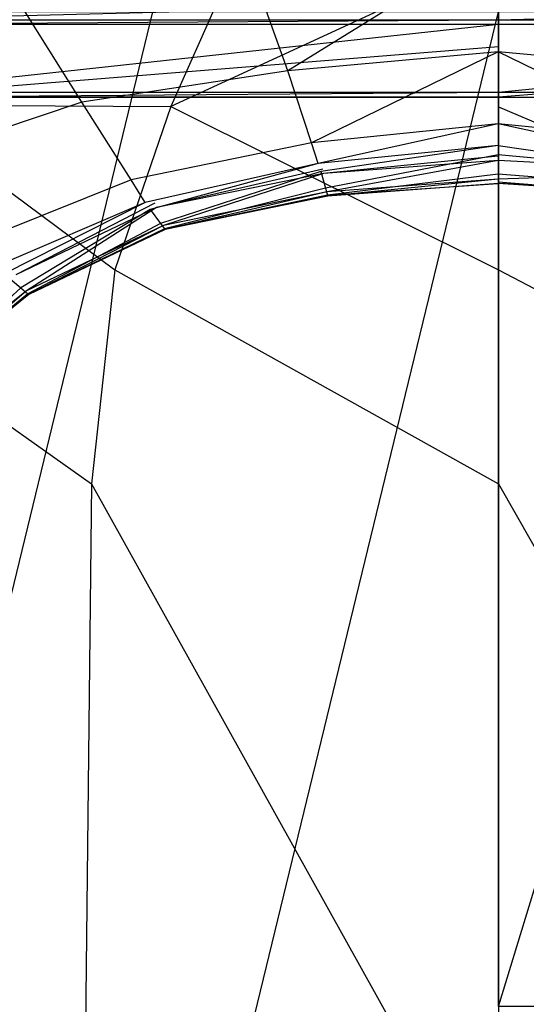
# Model space of a CAD drawing. Extents: x 0 to 0.376, y -0.701 to 0.
# Tile 27 of 62: x 0.123 to 0.192, y -0.454 to -0.321. Entities that reach past the tile are written whole.
import ezdxf

# ---------------------------------------------------------------- set-up
doc = ezdxf.new("R2010")
doc.units = 0
for name, color, linetype in [('L0_WC_N_567710__1___REPLACEMTFO', 7, 'CONTINUOUS'), ('L1_WC_N_567710__0___REPLACEMTFO', 7, 'CONTINUOUS'), ('L2_SITZ_N_567710__0___REPLACEMT', 7, 'CONTINUOUS'), ('L3_DECKEL_N_567710__0___REPLACE', 7, 'CONTINUOUS')]:
    doc.layers.add(name, color=color, linetype=linetype)

msp = doc.modelspace()

# ---------------------------------------------------------------- linework, layer by layer
at = {"layer": 'L0_WC_N_567710__1___REPLACEMTFO', "color": 8}
for points, invisible_edges in [([(0.08188, -0.110665), (0.18806, -0.105331), (0.08188, -0.343589), (0.08188, -0.110665)], 10), ([(0.08188, -0.343589), (0.18806, -0.105331), (0.08188, -0.35674), (0.08188, -0.343589)], 13), ([(0.08188, -0.35674), (0.18806, -0.105331), (0.08188, -0.369892), (0.08188, -0.35674)], 10), ([(0.08188, -0.369892), (0.18806, -0.105331), (0.08188, -0.383044), (0.08188, -0.369892)], 13), ([(0.08188, -0.383044), (0.18806, -0.105331), (0.08188, -0.396196), (0.08188, -0.383044)], 10), ([(0.08188, -0.396196), (0.18806, -0.105331), (0.08188, -0.409347), (0.08188, -0.396196)], 13), ([(0.08188, -0.409347), (0.18806, -0.105331), (0.08188, -0.422499), (0.08188, -0.409347)], 14), ([(0.08188, -0.422499), (0.18806, -0.105331), (0.08188, -0.435651), (0.08188, -0.422499)], 15), ([(0.08188, -0.435651), (0.18806, -0.105331), (0.08188, -0.454121), (0.08188, -0.435651)], 15), ([(0.08188, -0.454121), (0.18806, -0.105331), (0.18806, -0.454121), (0.08188, -0.454121)], 15), ([(0.294239, -0.105331), (0.18806, -0.454121), (0.18806, -0.105331), (0.294239, -0.105331)], 13), ([(0.18806, -0.454121), (0.294239, -0.105331), (0.294239, -0.454121), (0.18806, -0.454121)], 10), ([(0.10095, -0.320554, 0.39252), (0.18806, -0.318364, 0.397812), (0.100733, -0.318349, 0.397813), (0.10095, -0.320554, 0.39252)], 14), ([(0.18806, -0.318364, 0.397812), (0.10095, -0.320554, 0.39252), (0.18806, -0.320554, 0.39252), (0.18806, -0.318364, 0.397812)], 13), ([(0.275387, -0.318349, 0.397813), (0.18806, -0.320554, 0.39252), (0.27517, -0.320554, 0.39252), (0.275387, -0.318349, 0.397813)], 13), ([(0.18806, -0.320554, 0.39252), (0.275387, -0.318349, 0.397813), (0.18806, -0.318364, 0.397812), (0.18806, -0.320554, 0.39252)], 14), ([(0.101077, -0.321146, 0.389472), (0.18806, -0.320554, 0.39252), (0.10095, -0.320554, 0.39252), (0.101077, -0.321146, 0.389472)], 14), ([(0.18806, -0.320554, 0.39252), (0.101077, -0.321146, 0.389472), (0.18806, -0.321146, 0.389472), (0.18806, -0.320554, 0.39252)], 13), ([(0.103061, -0.330374, 0.341974), (0.18806, -0.321146, 0.389472), (0.101077, -0.321146, 0.389472), (0.103061, -0.330374, 0.341974)], 14), ([(0.18806, -0.321146, 0.389472), (0.103061, -0.330374, 0.341974), (0.18806, -0.330374, 0.341974), (0.18806, -0.321146, 0.389472)], 13), ([(0.27517, -0.320554, 0.39252), (0.18806, -0.321146, 0.389472), (0.275043, -0.321146, 0.389472), (0.27517, -0.320554, 0.39252)], 13), ([(0.18806, -0.321146, 0.389472), (0.27517, -0.320554, 0.39252), (0.18806, -0.320554, 0.39252), (0.18806, -0.321146, 0.389472)], 14), ([(0.275043, -0.321146, 0.389472), (0.18806, -0.330374, 0.341974), (0.273059, -0.330374, 0.341974), (0.275043, -0.321146, 0.389472)], 13), ([(0.18806, -0.330374, 0.341974), (0.275043, -0.321146, 0.389472), (0.18806, -0.321146, 0.389472), (0.18806, -0.330374, 0.341974)], 14), ([(0.18806, -0.324211, 0.332072), (0.103205, -0.331045, 0.33852), (0.102537, -0.324244, 0.332072), (0.18806, -0.324211, 0.332072)], 14), ([(0.18806, -0.331045, 0.33852), (0.103205, -0.331045, 0.33852), (0.18806, -0.324211, 0.332072), (0.18806, -0.331045, 0.33852)], 14), ([(0.273582, -0.324244, 0.332072), (0.18806, -0.331045, 0.33852), (0.18806, -0.324211, 0.332072), (0.273582, -0.324244, 0.332072)], 14), ([(0.273582, -0.324244, 0.332072), (0.272915, -0.331045, 0.33852), (0.18806, -0.331045, 0.33852), (0.273582, -0.324244, 0.332072)], 14), ([(0.103205, -0.331045, 0.33852), (0.18806, -0.330374, 0.341974), (0.103061, -0.330374, 0.341974), (0.103205, -0.331045, 0.33852)], 14), ([(0.18806, -0.330374, 0.341974), (0.103205, -0.331045, 0.33852), (0.18806, -0.331045, 0.33852), (0.18806, -0.330374, 0.341974)], 13), ([(0.273059, -0.330374, 0.341974), (0.18806, -0.331045, 0.33852), (0.272915, -0.331045, 0.33852), (0.273059, -0.330374, 0.341974)], 13), ([(0.18806, -0.331045, 0.33852), (0.273059, -0.330374, 0.341974), (0.18806, -0.330374, 0.341974), (0.18806, -0.331045, 0.33852)], 14)]:
    msp.add_3dface(points, dxfattribs=dict(at, invisible_edges=invisible_edges))
at = {"layer": 'L1_WC_N_567710__0___REPLACEMTFO', "color": 8}
for points, invisible_edges in [([(0.123043, -0.311548, 0.298098), (0.106121, -0.332102, 0.283093), (0.152773, -0.311757, 0.280166), (0.123043, -0.311548, 0.298098)], 14), ([(0.106121, -0.332102, 0.283093), (0.143672, -0.332277, 0.260682), (0.152773, -0.311757, 0.280166), (0.106121, -0.332102, 0.283093)], 14), ([(0.152773, -0.311757, 0.280166), (0.143672, -0.332277, 0.260682), (0.18806, -0.311847, 0.273819), (0.152773, -0.311757, 0.280166)], 14), ([(0.18806, -0.311847, 0.273819), (0.143672, -0.332277, 0.260682), (0.18806, -0.332352, 0.252788), (0.18806, -0.311847, 0.273819)], 14), ([(0.223346, -0.311757, 0.280166), (0.18806, -0.311847, 0.273819), (0.232448, -0.332277, 0.260682), (0.223346, -0.311757, 0.280166)], 14), ([(0.18806, -0.311847, 0.273819), (0.18806, -0.332352, 0.252788), (0.232448, -0.332277, 0.260682), (0.18806, -0.311847, 0.273819)], 14), ([(0.136104, -0.354418, 0.244482), (0.106121, -0.332102, 0.283093), (0.092029, -0.354418, 0.270597), (0.136104, -0.354418, 0.244482)], 13), ([(0.106121, -0.332102, 0.283093), (0.136104, -0.354418, 0.244482), (0.143672, -0.332277, 0.260682), (0.106121, -0.332102, 0.283093)], 14), ([(0.18806, -0.354418, 0.235312), (0.143672, -0.332277, 0.260682), (0.136104, -0.354418, 0.244482), (0.18806, -0.354418, 0.235312)], 13), ([(0.143672, -0.332277, 0.260682), (0.18806, -0.354418, 0.235312), (0.18806, -0.332352, 0.252788), (0.143672, -0.332277, 0.260682)], 14), ([(0.18806, -0.332352, 0.252788), (0.240015, -0.354418, 0.244482), (0.232448, -0.332277, 0.260682), (0.18806, -0.332352, 0.252788)], 14), ([(0.240015, -0.354418, 0.244482), (0.18806, -0.332352, 0.252788), (0.18806, -0.354418, 0.235312), (0.240015, -0.354418, 0.244482)], 13), ([(0.132908, -0.383375, 0.240448), (0.092029, -0.354418, 0.270597), (0.086123, -0.383375, 0.268168), (0.132908, -0.383375, 0.240448)], 13), ([(0.092029, -0.354418, 0.270597), (0.132908, -0.383375, 0.240448), (0.136104, -0.354418, 0.244482), (0.092029, -0.354418, 0.270597)], 14), ([(0.18806, -0.383375, 0.230714), (0.136104, -0.354418, 0.244482), (0.132908, -0.383375, 0.240448), (0.18806, -0.383375, 0.230714)], 13), ([(0.136104, -0.354418, 0.244482), (0.18806, -0.383375, 0.230714), (0.18806, -0.354418, 0.235312), (0.136104, -0.354418, 0.244482)], 14), ([(0.243211, -0.383375, 0.240448), (0.18806, -0.354418, 0.235312), (0.18806, -0.383375, 0.230714), (0.243211, -0.383375, 0.240448)], 13), ([(0.18806, -0.354418, 0.235312), (0.243211, -0.383375, 0.240448), (0.240015, -0.354418, 0.244482), (0.18806, -0.354418, 0.235312)], 14), ([(0.131821, -0.482296, 0.235312), (0.086123, -0.383375, 0.268168), (0.084114, -0.482296, 0.263578), (0.131821, -0.482296, 0.235312)], 13), ([(0.086123, -0.383375, 0.268168), (0.131821, -0.482296, 0.235312), (0.132908, -0.383375, 0.240448), (0.086123, -0.383375, 0.268168)], 14), ([(0.18806, -0.482296, 0.225386), (0.132908, -0.383375, 0.240448), (0.131821, -0.482296, 0.235312), (0.18806, -0.482296, 0.225386)], 13), ([(0.132908, -0.383375, 0.240448), (0.18806, -0.482296, 0.225386), (0.18806, -0.383375, 0.230714), (0.132908, -0.383375, 0.240448)], 14), ([(0.244299, -0.482296, 0.235312), (0.18806, -0.383375, 0.230714), (0.18806, -0.482296, 0.225386), (0.244299, -0.482296, 0.235312)], 13), ([(0.18806, -0.383375, 0.230714), (0.244299, -0.482296, 0.235312), (0.243211, -0.383375, 0.240448), (0.18806, -0.383375, 0.230714)], 14)]:
    msp.add_3dface(points, dxfattribs=dict(at, invisible_edges=invisible_edges))
at = {"layer": 'L2_SITZ_N_567710__0___REPLACEMT', "color": 8, "invisible_edges": 14}
for points in [[(0.188029, -0.30984, 0.426544), (0.153755, -0.311471, 0.427524), (0.159515, -0.327453, 0.41627), (0.188029, -0.30984, 0.426544)], [(0.188029, -0.30984, 0.426544), (0.159515, -0.327453, 0.41627), (0.188029, -0.32491, 0.415693), (0.188029, -0.30984, 0.426544)], [(0.216542, -0.327453, 0.41627), (0.188029, -0.30984, 0.426544), (0.188029, -0.32491, 0.415693), (0.216542, -0.327453, 0.41627)], [(0.222302, -0.311471, 0.427524), (0.188029, -0.30984, 0.426544), (0.216542, -0.327453, 0.41627), (0.222302, -0.311471, 0.427524)], [(0.153755, -0.311471, 0.427524), (0.120718, -0.314307, 0.428688), (0.131605, -0.331704, 0.417162), (0.153755, -0.311471, 0.427524)], [(0.159515, -0.327453, 0.41627), (0.153755, -0.311471, 0.427524), (0.131605, -0.331704, 0.417162), (0.159515, -0.327453, 0.41627)], [(0.131605, -0.331704, 0.417162), (0.120718, -0.314307, 0.428688), (0.10731, -0.339853, 0.418219), (0.131605, -0.331704, 0.417162)], [(0.188029, -0.32491, 0.415693), (0.159515, -0.327453, 0.41627), (0.162746, -0.337196, 0.410546), (0.188029, -0.32491, 0.415693)], [(0.188029, -0.32491, 0.415693), (0.162746, -0.337196, 0.410546), (0.188029, -0.334627, 0.410457), (0.188029, -0.32491, 0.415693)], [(0.213311, -0.337196, 0.410546), (0.188029, -0.32491, 0.415693), (0.188029, -0.334627, 0.410457), (0.213311, -0.337196, 0.410546)], [(0.216542, -0.327453, 0.41627), (0.188029, -0.32491, 0.415693), (0.213311, -0.337196, 0.410546), (0.216542, -0.327453, 0.41627)], [(0.159515, -0.327453, 0.41627), (0.131605, -0.331704, 0.417162), (0.138321, -0.342237, 0.41063), (0.159515, -0.327453, 0.41627)], [(0.162746, -0.337196, 0.410546), (0.159515, -0.327453, 0.41627), (0.138321, -0.342237, 0.41063), (0.162746, -0.337196, 0.410546)], [(0.131605, -0.331704, 0.417162), (0.10731, -0.339853, 0.418219), (0.116973, -0.350751, 0.410834), (0.131605, -0.331704, 0.417162)], [(0.138321, -0.342237, 0.41063), (0.131605, -0.331704, 0.417162), (0.116973, -0.350751, 0.410834), (0.138321, -0.342237, 0.41063)], [(0.188029, -0.334627, 0.410457), (0.162746, -0.337196, 0.410546), (0.163643, -0.339997, 0.408611), (0.188029, -0.334627, 0.410457)], [(0.188029, -0.334627, 0.410457), (0.163643, -0.339997, 0.408611), (0.188029, -0.337569, 0.408617), (0.188029, -0.334627, 0.410457)], [(0.212415, -0.339997, 0.408611), (0.188029, -0.334627, 0.410457), (0.188029, -0.337569, 0.408617), (0.212415, -0.339997, 0.408611)], [(0.213311, -0.337196, 0.410546), (0.188029, -0.334627, 0.410457), (0.212415, -0.339997, 0.408611), (0.213311, -0.337196, 0.410546)], [(0.162746, -0.337196, 0.410546), (0.138321, -0.342237, 0.41063), (0.140212, -0.345292, 0.408599), (0.162746, -0.337196, 0.410546)], [(0.163643, -0.339997, 0.408611), (0.162746, -0.337196, 0.410546), (0.140212, -0.345292, 0.408599), (0.163643, -0.339997, 0.408611)], [(0.188029, -0.337569, 0.408617), (0.163643, -0.339997, 0.408611), (0.163972, -0.341093, 0.404806), (0.188029, -0.337569, 0.408617)], [(0.188029, -0.337569, 0.408617), (0.163972, -0.341093, 0.404806), (0.188029, -0.338837, 0.404789), (0.188029, -0.337569, 0.408617)], [(0.188029, -0.337569, 0.408617), (0.188029, -0.338837, 0.404789), (0.212085, -0.341093, 0.404806), (0.188029, -0.337569, 0.408617)], [(0.188029, -0.337569, 0.408617), (0.212085, -0.341093, 0.404806), (0.212415, -0.339997, 0.408611), (0.188029, -0.337569, 0.408617)], [(0.163972, -0.341093, 0.404806), (0.164637, -0.34335, 0.392739), (0.188029, -0.338837, 0.404789), (0.163972, -0.341093, 0.404806)], [(0.188029, -0.33902, 0.38683), (0.164364, -0.34135, 0.387126), (0.16425, -0.340763, 0.386964), (0.188029, -0.33902, 0.38683)], [(0.188029, -0.339616, 0.387019), (0.164364, -0.34135, 0.387126), (0.188029, -0.33902, 0.38683), (0.188029, -0.339616, 0.387019)], [(0.188029, -0.339616, 0.387019), (0.164842, -0.343838, 0.387952), (0.164364, -0.34135, 0.387126), (0.188029, -0.339616, 0.387019)], [(0.188029, -0.338837, 0.404789), (0.164637, -0.34335, 0.392739), (0.188029, -0.341443, 0.39265), (0.188029, -0.338837, 0.404789)], [(0.188029, -0.342124, 0.387928), (0.164842, -0.343838, 0.387952), (0.188029, -0.339616, 0.387019), (0.188029, -0.342124, 0.387928)], [(0.188029, -0.338837, 0.404789), (0.188029, -0.341443, 0.39265), (0.21142, -0.34335, 0.392739), (0.188029, -0.338837, 0.404789)], [(0.212085, -0.341093, 0.404806), (0.188029, -0.338837, 0.404789), (0.21142, -0.34335, 0.392739), (0.212085, -0.341093, 0.404806)], [(0.211807, -0.340763, 0.386964), (0.188029, -0.339616, 0.387019), (0.188029, -0.33902, 0.38683), (0.211807, -0.340763, 0.386964)], [(0.211693, -0.34135, 0.387126), (0.188029, -0.342124, 0.387928), (0.188029, -0.339616, 0.387019), (0.211693, -0.34135, 0.387126)], [(0.211807, -0.340763, 0.386964), (0.211693, -0.34135, 0.387126), (0.188029, -0.339616, 0.387019), (0.211807, -0.340763, 0.386964)], [(0.163643, -0.339997, 0.408611), (0.140212, -0.345292, 0.408599), (0.140893, -0.346255, 0.404817), (0.163643, -0.339997, 0.408611)], [(0.163643, -0.339997, 0.408611), (0.140893, -0.346255, 0.404817), (0.163972, -0.341093, 0.404806), (0.163643, -0.339997, 0.408611)], [(0.140893, -0.346255, 0.404817), (0.14227, -0.34811, 0.392889), (0.163972, -0.341093, 0.404806), (0.140893, -0.346255, 0.404817)], [(0.16425, -0.340763, 0.386964), (0.141732, -0.345971, 0.387277), (0.141504, -0.345395, 0.387142), (0.16425, -0.340763, 0.386964)], [(0.164364, -0.34135, 0.387126), (0.141732, -0.345971, 0.387277), (0.16425, -0.340763, 0.386964), (0.164364, -0.34135, 0.387126)], [(0.163972, -0.341093, 0.404806), (0.14227, -0.34811, 0.392889), (0.164637, -0.34335, 0.392739), (0.163972, -0.341093, 0.404806)], [(0.138321, -0.342237, 0.41063), (0.116973, -0.350751, 0.410834), (0.11995, -0.353934, 0.408578), (0.138321, -0.342237, 0.41063)], [(0.140212, -0.345292, 0.408599), (0.138321, -0.342237, 0.41063), (0.11995, -0.353934, 0.408578), (0.140212, -0.345292, 0.408599)], [(0.164364, -0.34135, 0.387126), (0.142692, -0.348392, 0.388014), (0.141732, -0.345971, 0.387277), (0.164364, -0.34135, 0.387126)], [(0.164842, -0.343838, 0.387952), (0.142692, -0.348392, 0.388014), (0.164364, -0.34135, 0.387126), (0.164842, -0.343838, 0.387952)], [(0.164637, -0.34335, 0.392739), (0.164913, -0.344289, 0.388713), (0.188029, -0.341443, 0.39265), (0.164637, -0.34335, 0.392739)], [(0.188029, -0.342124, 0.387928), (0.164951, -0.344408, 0.388174), (0.164842, -0.343838, 0.387952), (0.188029, -0.342124, 0.387928)], [(0.188029, -0.341443, 0.39265), (0.164913, -0.344289, 0.388713), (0.188029, -0.342549, 0.388691), (0.188029, -0.341443, 0.39265)], [(0.188029, -0.342698, 0.388176), (0.164951, -0.344408, 0.388174), (0.188029, -0.342124, 0.387928), (0.188029, -0.342698, 0.388176)], [(0.211693, -0.34135, 0.387126), (0.211216, -0.343838, 0.387952), (0.188029, -0.342124, 0.387928), (0.211693, -0.34135, 0.387126)], [(0.188029, -0.341443, 0.39265), (0.188029, -0.342549, 0.388691), (0.211144, -0.344289, 0.388713), (0.188029, -0.341443, 0.39265)], [(0.21142, -0.34335, 0.392739), (0.188029, -0.341443, 0.39265), (0.211144, -0.344289, 0.388713), (0.21142, -0.34335, 0.392739)], [(0.211216, -0.343838, 0.387952), (0.188029, -0.342698, 0.388176), (0.188029, -0.342124, 0.387928), (0.211216, -0.343838, 0.387952)], [(0.14227, -0.34811, 0.392889), (0.142835, -0.348868, 0.388772), (0.164637, -0.34335, 0.392739), (0.14227, -0.34811, 0.392889)], [(0.164842, -0.343838, 0.387952), (0.14291, -0.348955, 0.38821), (0.142692, -0.348392, 0.388014), (0.164842, -0.343838, 0.387952)], [(0.164637, -0.34335, 0.392739), (0.142835, -0.348868, 0.388772), (0.164913, -0.344289, 0.388713), (0.164637, -0.34335, 0.392739)], [(0.164951, -0.344408, 0.388174), (0.14291, -0.348955, 0.38821), (0.164842, -0.343838, 0.387952), (0.164951, -0.344408, 0.388174)], [(0.164913, -0.344289, 0.388713), (0.188029, -0.342698, 0.388176), (0.188029, -0.342549, 0.388691), (0.164913, -0.344289, 0.388713)], [(0.164913, -0.344289, 0.388713), (0.164951, -0.344408, 0.388174), (0.188029, -0.342698, 0.388176), (0.164913, -0.344289, 0.388713)], [(0.211144, -0.344289, 0.388713), (0.188029, -0.342549, 0.388691), (0.188029, -0.342698, 0.388176), (0.211144, -0.344289, 0.388713)], [(0.211144, -0.344289, 0.388713), (0.188029, -0.342698, 0.388176), (0.211107, -0.344408, 0.388174), (0.211144, -0.344289, 0.388713)], [(0.211216, -0.343838, 0.387952), (0.211107, -0.344408, 0.388174), (0.188029, -0.342698, 0.388176), (0.211216, -0.343838, 0.387952)], [(0.142835, -0.348868, 0.388772), (0.14291, -0.348955, 0.38821), (0.164913, -0.344289, 0.388713), (0.142835, -0.348868, 0.388772)], [(0.164913, -0.344289, 0.388713), (0.14291, -0.348955, 0.38821), (0.164951, -0.344408, 0.388174), (0.164913, -0.344289, 0.388713)], [(0.140212, -0.345292, 0.408599), (0.11995, -0.353934, 0.408578), (0.12108, -0.354944, 0.404843), (0.140212, -0.345292, 0.408599)], [(0.140212, -0.345292, 0.408599), (0.12108, -0.354944, 0.404843), (0.140893, -0.346255, 0.404817), (0.140212, -0.345292, 0.408599)], [(0.12108, -0.354944, 0.404843), (0.123363, -0.356845, 0.39319), (0.140893, -0.346255, 0.404817), (0.12108, -0.354944, 0.404843)], [(0.141504, -0.345395, 0.387142), (0.122664, -0.355058, 0.387518), (0.122318, -0.354543, 0.387364), (0.141504, -0.345395, 0.387142)], [(0.141732, -0.345971, 0.387277), (0.122664, -0.355058, 0.387518), (0.141504, -0.345395, 0.387142), (0.141732, -0.345971, 0.387277)], [(0.141732, -0.345971, 0.387277), (0.124111, -0.357231, 0.388317), (0.122664, -0.355058, 0.387518), (0.141732, -0.345971, 0.387277)], [(0.140893, -0.346255, 0.404817), (0.123363, -0.356845, 0.39319), (0.14227, -0.34811, 0.392889), (0.140893, -0.346255, 0.404817)], [(0.142692, -0.348392, 0.388014), (0.124111, -0.357231, 0.388317), (0.141732, -0.345971, 0.387277), (0.142692, -0.348392, 0.388014)], [(0.123363, -0.356845, 0.39319), (0.124312, -0.357637, 0.389092), (0.14227, -0.34811, 0.392889), (0.123363, -0.356845, 0.39319)], [(0.142692, -0.348392, 0.388014), (0.124441, -0.357733, 0.388531), (0.124111, -0.357231, 0.388317), (0.142692, -0.348392, 0.388014)], [(0.14227, -0.34811, 0.392889), (0.124312, -0.357637, 0.389092), (0.142835, -0.348868, 0.388772), (0.14227, -0.34811, 0.392889)], [(0.124312, -0.357637, 0.389092), (0.124441, -0.357733, 0.388531), (0.142835, -0.348868, 0.388772), (0.124312, -0.357637, 0.389092)], [(0.14291, -0.348955, 0.38821), (0.124441, -0.357733, 0.388531), (0.142692, -0.348392, 0.388014), (0.14291, -0.348955, 0.38821)], [(0.142835, -0.348868, 0.388772), (0.124441, -0.357733, 0.388531), (0.14291, -0.348955, 0.38821), (0.142835, -0.348868, 0.388772)], [(0.12108, -0.354944, 0.404843), (0.107159, -0.369554, 0.393652), (0.123363, -0.356845, 0.39319), (0.12108, -0.354944, 0.404843)], [(0.124111, -0.357231, 0.388317), (0.108171, -0.370074, 0.388825), (0.122664, -0.355058, 0.387518), (0.124111, -0.357231, 0.388317)], [(0.107159, -0.369554, 0.393652), (0.108424, -0.370377, 0.389624), (0.123363, -0.356845, 0.39319), (0.107159, -0.369554, 0.393652)], [(0.123363, -0.356845, 0.39319), (0.108424, -0.370377, 0.389624), (0.124312, -0.357637, 0.389092), (0.123363, -0.356845, 0.39319)], [(0.124111, -0.357231, 0.388317), (0.108598, -0.370483, 0.389067), (0.108171, -0.370074, 0.388825), (0.124111, -0.357231, 0.388317)], [(0.108424, -0.370377, 0.389624), (0.108598, -0.370483, 0.389067), (0.124312, -0.357637, 0.389092), (0.108424, -0.370377, 0.389624)], [(0.124441, -0.357733, 0.388531), (0.108598, -0.370483, 0.389067), (0.124111, -0.357231, 0.388317), (0.124441, -0.357733, 0.388531)], [(0.124312, -0.357637, 0.389092), (0.108598, -0.370483, 0.389067), (0.124441, -0.357733, 0.388531), (0.124312, -0.357637, 0.389092)]]:
    msp.add_3dface(points, dxfattribs=at)
at = {"layer": 'L3_DECKEL_N_567710__0___REPLACE', "color": 8}
for points, invisible_edges in [([(0.094483, -0.511761, 0.445808), (0.141182, -0.319469, 0.447619), (0.094338, -0.319468, 0.447097), (0.094483, -0.511761, 0.445808)], 13), ([(0.141182, -0.319469, 0.447619), (0.094483, -0.511761, 0.445808), (0.141255, -0.511756, 0.446331), (0.141182, -0.319469, 0.447619)], 14), ([(0.141255, -0.511756, 0.446331), (0.188026, -0.31947, 0.447852), (0.141182, -0.319469, 0.447619), (0.141255, -0.511756, 0.446331)], 13), ([(0.188026, -0.31947, 0.447852), (0.141255, -0.511756, 0.446331), (0.188027, -0.511753, 0.446563), (0.188026, -0.31947, 0.447852)], 14), ([(0.188027, -0.511753, 0.446563), (0.234871, -0.319469, 0.447619), (0.188026, -0.31947, 0.447852), (0.188027, -0.511753, 0.446563)], 13), ([(0.234871, -0.319469, 0.447619), (0.188027, -0.511753, 0.446563), (0.234798, -0.511756, 0.446331), (0.234871, -0.319469, 0.447619)], 14)]:
    msp.add_3dface(points, dxfattribs=dict(at, invisible_edges=invisible_edges))

doc.saveas('drawing.dxf')
